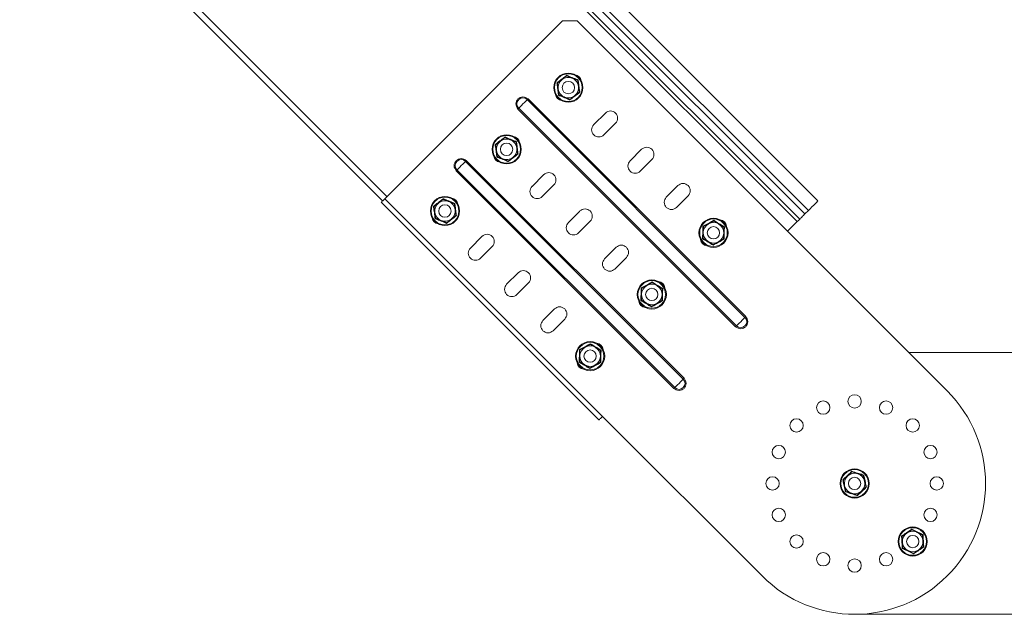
# Model space of a CAD drawing. Header units: millimetres. Extents: x -443 to 4177, y -1458 to 97.
# Tile 31 of 33: x 3260 to 3740, y -387 to -98. Entities that reach past the tile are written whole.
import ezdxf

# ---------------------------------------------------------------- set-up
doc = ezdxf.new("R2010")
doc.units = ezdxf.units.MM

msp = doc.modelspace()

# ---------------------------------------------------------------- linework, layer by layer
at = {"color": 7, "linetype": 'Continuous', "lineweight": 15}
for p, q in [((3648.94, -185.85), (3366.1, 96.99)), ((3436.81, -185.85), (3260.03, -9.07)), ((3437.87, -184.79), (3524.49, -98.17)), ((3524.49, -98.17), (3531.56, -98.17)), ((3531.56, -98.17), (3711.87, -278.48)), ((3545.35, -143.07), (3539.69, -148.73)), ((3544.64, -153.68), (3550.3, -148.02)), ((3563.02, -160.75), (3557.37, -166.4)), ((3562.32, -171.35), (3567.97, -165.7)), ((3515.29, -173.12), (3509.64, -178.78)), ((3514.59, -183.73), (3520.24, -178.07)), ((3580.7, -178.42), (3575.05, -184.08)), ((3436.1, -186.56), (3542.16, -292.62)), ((3579.99, -189.03), (3585.65, -183.37)), ((3532.97, -190.8), (3527.32, -196.46)), ((3642.57, -192.21), (3644.26, -190.53)), ((3532.27, -201.41), (3537.92, -195.75)), ((3634.09, -200.7), (3638.82, -195.96)), ((3485.24, -203.17), (3479.59, -208.83)), ((3484.54, -213.78), (3490.19, -208.12)), ((3550.65, -208.48), (3544.99, -214.13)), ((3549.94, -219.08), (3555.6, -213.43)), ((3502.92, -220.85), (3497.26, -226.51)), ((3502.21, -231.46), (3507.87, -225.8)), ((3520.6, -238.53), (3514.94, -244.19)), ((3519.89, -249.14), (3525.55, -243.48)), ((3921.79, -259.81), (3693.2, -259.81)), ((3543.93, -290.85), (3621.71, -368.64)), ((3776.79, -387.31), (3666.79, -387.31))]:
    msp.add_line(p, q, dxfattribs=at)
at = {"color": 7, "linetype": 'Continuous', "lineweight": 0}
for p, q in [((3644.26, -190.53), (3361.42, 92.31)), ((3638.82, -195.96), (3355.98, 86.88)), ((3640.05, -194.74), (3357.2, 88.1)), ((3642.57, -192.21), (3359.73, 90.63)), ((3438.93, -183.73), (3262.15, -6.95)), ((3507.32, -136.55), (3613.38, -242.62)), ((3613.73, -242.27), (3507.67, -136.2)), ((3502.77, -141.1), (3608.83, -247.17)), ((3609.18, -246.82), (3503.12, -140.75)), ((3477.27, -166.6), (3583.33, -272.67)), ((3583.68, -272.32), (3477.62, -166.25)), ((3472.72, -171.15), (3578.78, -277.22)), ((3579.13, -276.87), (3473.07, -170.8)), ((3437.87, -184.79), (3543.93, -290.85))]:
    msp.add_line(p, q, dxfattribs=at)
at = {"color": 7, "linetype": 'Continuous', "lineweight": 0, "flags": 128}
for points in [[(3507.32, -136.55), (3507.08, -136.79), (3506.61, -137.26), (3505.96, -137.91), (3505.22, -138.65), (3504.48, -139.39), (3503.83, -140.04), (3503.36, -140.51), (3503.12, -140.75)], [(3507.32, -136.55), (3507.33, -136.54), (3507.36, -136.51), (3507.39, -136.48), (3507.44, -136.43), (3507.49, -136.38), (3507.54, -136.32), (3507.61, -136.26), (3507.67, -136.2)], [(3502.77, -141.1), (3502.83, -141.04), (3502.89, -140.98), (3502.95, -140.92), (3503, -140.87), (3503.04, -140.82), (3503.08, -140.79), (3503.1, -140.76), (3503.12, -140.75)], [(3477.27, -166.6), (3477.03, -166.84), (3476.56, -167.31), (3475.91, -167.96), (3475.17, -168.7), (3474.43, -169.44), (3473.78, -170.09), (3473.3, -170.56), (3473.07, -170.8)], [(3477.27, -166.6), (3477.28, -166.59), (3477.31, -166.56), (3477.34, -166.53), (3477.38, -166.48), (3477.44, -166.43), (3477.49, -166.38), (3477.55, -166.32), (3477.62, -166.25)], [(3472.72, -171.15), (3472.78, -171.09), (3472.84, -171.03), (3472.9, -170.97), (3472.95, -170.92), (3472.99, -170.88), (3473.03, -170.84), (3473.05, -170.82), (3473.07, -170.8)], [(3613.38, -242.62), (3613.15, -242.85), (3612.67, -243.33), (3612.03, -243.98), (3611.28, -244.72), (3610.54, -245.46), (3609.9, -246.1), (3609.42, -246.58), (3609.18, -246.82)], [(3613.38, -242.62), (3613.4, -242.6), (3613.42, -242.58), (3613.46, -242.54), (3613.5, -242.5), (3613.55, -242.45), (3613.61, -242.39), (3613.67, -242.33), (3613.73, -242.27)], [(3608.83, -247.17), (3608.9, -247.1), (3608.96, -247.04), (3609.02, -246.99), (3609.07, -246.93), (3609.11, -246.89), (3609.15, -246.86), (3609.17, -246.83), (3609.18, -246.82)], [(3583.33, -272.67), (3583.09, -272.91), (3582.62, -273.38), (3581.97, -274.03), (3581.23, -274.77), (3580.49, -275.51), (3579.84, -276.16), (3579.37, -276.63), (3579.13, -276.87)], [(3583.33, -272.67), (3583.35, -272.65), (3583.37, -272.63), (3583.41, -272.59), (3583.45, -272.55), (3583.5, -272.5), (3583.56, -272.44), (3583.62, -272.38), (3583.68, -272.32)], [(3578.78, -277.22), (3578.85, -277.15), (3578.91, -277.09), (3578.96, -277.04), (3579.01, -276.99), (3579.06, -276.94), (3579.09, -276.91), (3579.12, -276.88), (3579.13, -276.87)]]:
    msp.add_lwpolyline(points, dxfattribs=at)
at = {"color": 7, "linetype": 'Continuous', "lineweight": 15, "flags": 128}
for points in [[(3436.1, -186.56), (3436.13, -186.52), (3436.23, -186.42), (3436.4, -186.26), (3436.62, -186.04), (3436.88, -185.77), (3437.19, -185.47), (3437.52, -185.13), (3437.87, -184.79)], [(3644.26, -190.53), (3645.11, -189.68), (3646.01, -188.77), (3646.9, -187.89), (3647.69, -187.1), (3648.32, -186.47), (3648.75, -186.04), (3648.93, -185.86), (3648.94, -185.85)], [(3638.82, -195.96), (3639.03, -195.76), (3639.23, -195.56), (3639.41, -195.37), (3639.59, -195.2), (3639.74, -195.05), (3639.87, -194.92), (3639.97, -194.82), (3640.05, -194.74)], [(3640.05, -194.74), (3640.2, -194.59), (3640.42, -194.36), (3640.71, -194.07), (3641.06, -193.73), (3641.43, -193.36), (3641.82, -192.96), (3642.21, -192.58), (3642.57, -192.21)], [(3542.16, -292.62), (3542.2, -292.59), (3542.3, -292.49), (3542.46, -292.32), (3542.68, -292.1), (3542.95, -291.84), (3543.26, -291.53), (3543.59, -291.2), (3543.93, -290.85)]]:
    msp.add_lwpolyline(points, dxfattribs=at)
at = {"color": 7, "linetype": 'Continuous', "lineweight": 15}
for centre, radius in [((3527.32, -130.7), 7.1), ((3527.32, -130.7), 3), ((3497.26, -160.75), 7.1), ((3497.26, -160.75), 3), ((3467.21, -190.8), 7.1), ((3467.21, -190.8), 3), ((3598.03, -201.41), 7.1), ((3598.03, -201.41), 3), ((3567.97, -231.46), 7.1), ((3567.97, -231.46), 3), ((3537.92, -261.51), 7.1), ((3537.92, -261.51), 3), ((3666.79, -283.56), 3.25), ((3651.48, -286.6), 3.25), ((3682.1, -286.6), 3.25), ((3638.51, -295.27), 3.25), ((3695.08, -295.27), 3.25), ((3629.84, -308.25), 3.25), ((3703.75, -308.25), 3.25), ((3666.79, -323.56), 7.1), ((3626.79, -323.56), 3.25), ((3666.79, -323.56), 3), ((3706.79, -323.56), 3.25), ((3629.84, -338.87), 3.25), ((3703.75, -338.87), 3.25), ((3695.08, -351.84), 7.1), ((3638.51, -351.84), 3.25), ((3695.08, -351.84), 3), ((3651.48, -360.51), 3.25), ((3682.1, -360.51), 3.25), ((3666.79, -363.56), 3.25)]:
    msp.add_circle(centre, radius, dxfattribs=at)
at = {"color": 7, "linetype": 'Continuous', "lineweight": 0}
for centre in [(3527.32, -130.7), (3497.26, -160.75), (3467.21, -190.8), (3598.03, -201.41), (3567.97, -231.46), (3537.92, -261.51), (3666.79, -323.56), (3695.08, -351.84)]:
    msp.add_circle(centre, 6.73, dxfattribs=at)
at = {"color": 7, "linetype": 'Continuous', "lineweight": 15}
for centre, radius, start, end in [((3530.14, -127.87), 3.5, 7.3192, 82.6808), ((3527.32, -130.7), 5, 127.5517, 187.5517), ((3527.32, -130.7), 5, 67.5517, 127.5517), ((3527.32, -130.7), 5, 7.5517, 67.5517), ((3524.49, -133.52), 3.5, 187.3192, 262.6808), ((3527.32, -130.7), 5, 187.5517, 247.5517), ((3527.32, -130.7), 5, 307.5517, 7.5517), ((3527.32, -130.7), 5, 247.5517, 307.5517), ((3547.82, -145.54), 3.5, 315, 135), ((3542.16, -151.2), 3.5, 135, 315), ((3497.26, -160.75), 5, 127.5517, 187.5517), ((3497.26, -160.75), 5, 67.5517, 127.5517), ((3497.26, -160.75), 5, 7.5517, 67.5517), ((3500.09, -157.92), 3.5, 7.3192, 82.6808), ((3497.26, -160.75), 5, 187.5517, 247.5517), ((3497.26, -160.75), 5, 307.5517, 7.5517), ((3565.5, -163.22), 3.5, 315, 135), ((3494.43, -163.58), 3.5, 187.3192, 262.6808), ((3497.26, -160.75), 5, 247.5517, 307.5517), ((3559.84, -168.88), 3.5, 135, 315), ((3517.77, -175.6), 3.5, 315, 135), ((3583.18, -180.9), 3.5, 315, 135), ((3512.11, -181.25), 3.5, 135, 315), ((3467.21, -190.8), 5, 127.5517, 187.5517), ((3467.21, -190.8), 5, 67.5517, 127.5517), ((3467.21, -190.8), 5, 7.5517, 67.5517), ((3470.04, -187.97), 3.5, 7.3192, 82.6808), ((3577.52, -186.56), 3.5, 135, 315), ((3467.21, -190.8), 5, 187.5517, 247.5517), ((3467.21, -190.8), 5, 307.5517, 7.5517), ((3535.45, -193.27), 3.5, 315, 135), ((3464.38, -193.63), 3.5, 187.3192, 262.6808), ((3467.21, -190.8), 5, 247.5517, 307.5517), ((3529.79, -198.93), 3.5, 135, 315), ((3598.03, -201.41), 5, 58.4288, 118.4288), ((3600.85, -198.58), 3.5, 7.3192, 82.6808), ((3598.03, -201.41), 5, 118.4288, 178.4288), ((3598.03, -201.41), 5, 178.4288, 238.4288), ((3598.03, -201.41), 5, 358.4288, 58.4288), ((3487.72, -205.65), 3.5, 315, 135), ((3595.2, -204.23), 3.5, 187.3192, 262.6808), ((3598.03, -201.41), 5, 238.4288, 298.4288), ((3598.03, -201.41), 5, 298.4288, 358.4288), ((3482.06, -211.31), 3.5, 135, 315), ((3553.12, -210.95), 3.5, 315, 135), ((3547.47, -216.61), 3.5, 135, 315), ((3505.4, -223.33), 3.5, 315, 135), ((3570.8, -228.63), 3.5, 7.3192, 82.6808), ((3499.74, -228.98), 3.5, 135, 315), ((3567.97, -231.46), 5, 118.4288, 178.4288), ((3567.97, -231.46), 5, 58.4288, 118.4288), ((3567.97, -231.46), 5, 358.4288, 58.4288), ((3565.15, -234.29), 3.5, 187.3192, 262.6808), ((3567.97, -231.46), 5, 178.4288, 238.4288), ((3567.97, -231.46), 5, 298.4288, 358.4288), ((3523.07, -241), 3.5, 315, 135), ((3567.97, -231.46), 5, 238.4288, 298.4288), ((3517.42, -246.66), 3.5, 135, 315), ((3537.92, -261.51), 5, 118.4288, 178.4288), ((3537.92, -261.51), 5, 58.4288, 118.4288), ((3537.92, -261.51), 5, 358.4288, 58.4288), ((3540.75, -258.68), 3.5, 7.3192, 82.6808), ((3537.92, -261.51), 5, 178.4288, 238.4288), ((3537.92, -261.51), 5, 298.4288, 358.4288), ((3535.09, -264.34), 3.5, 187.3192, 262.6808), ((3537.92, -261.51), 5, 238.4288, 298.4288), ((3666.79, -323.56), 63.75, 225, 45), ((3666.79, -323.56), 5, 132.6966, 192.6966), ((3666.79, -323.56), 5, 72.6966, 132.6966), ((3666.79, -323.56), 5, 12.6966, 72.6966), ((3666.79, -323.56), 5, 192.6966, 252.6966), ((3666.79, -323.56), 5, 312.6966, 12.6966), ((3666.79, -323.56), 5, 252.6966, 312.6966), ((3695.08, -351.84), 5, 123.5737, 183.5737), ((3695.08, -351.84), 5, 63.5737, 123.5737), ((3695.08, -351.84), 5, 3.5737, 63.5737), ((3695.08, -351.84), 5, 183.5737, 243.5737), ((3695.08, -351.84), 5, 303.5737, 3.5737), ((3695.08, -351.84), 5, 243.5737, 303.5737)]:
    msp.add_arc(centre, radius, start, end, dxfattribs=at)
at = {"color": 7, "linetype": 'Continuous', "lineweight": 0}
for centre, radius, start, end in [((3505.22, -138.65), 3.46, 45, 225), ((3505.22, -138.65), 2.97, 45, 225), ((3475.17, -168.7), 3.46, 45, 225), ((3475.17, -168.7), 2.97, 45, 225), ((3611.28, -244.72), 3.46, 225, 45), ((3611.28, -244.72), 2.97, 225, 45), ((3581.23, -274.77), 3.46, 225, 45), ((3581.23, -274.77), 2.97, 225, 45)]:
    msp.add_arc(centre, radius, start, end, dxfattribs=at)
for points, knots in [([(3521.71, -128.38), (3521.9, -128.24), (3522.84, -127.52), (3524.47, -126.28), (3525.87, -125.19), (3526.52, -124.68)], [0, 0, 0, 0, 0.1180825, 0.5922587, 1, 1, 1, 1]), ([(3526.52, -124.68), (3526.74, -124.77), (3527.83, -125.24), (3529.72, -126.03), (3531.36, -126.69), (3532.12, -127)], [0, 0, 0, 0, 0.1180824, 0.5922588, 1, 1, 1, 1]), ([(3522.51, -134.39), (3522.48, -134.16), (3522.33, -132.98), (3522.07, -130.95), (3521.82, -129.19), (3521.71, -128.38)], [0, 0, 0, 0, 0.1180839, 0.5922576, 1, 1, 1, 1]), ([(3532.12, -127), (3532.15, -127.23), (3532.3, -128.41), (3532.56, -130.44), (3532.81, -132.2), (3532.92, -133.01)], [0, 0, 0, 0, 0.118084, 0.592255, 1, 1, 1, 1]), ([(3532.92, -133.01), (3532.73, -133.15), (3531.79, -133.87), (3530.16, -135.11), (3528.76, -136.2), (3528.11, -136.71)], [0, 0, 0, 0, 0.1180825, 0.5922587, 1, 1, 1, 1]), ([(3528.11, -136.71), (3527.89, -136.62), (3526.8, -136.15), (3524.91, -135.36), (3523.27, -134.7), (3522.51, -134.39)], [0, 0, 0, 0, 0.1180828, 0.5922592, 1, 1, 1, 1]), ([(3491.66, -158.43), (3491.85, -158.29), (3492.79, -157.57), (3494.42, -156.33), (3495.82, -155.24), (3496.47, -154.73)], [0, 0, 0, 0, 0.118084, 0.592259, 1, 1, 1, 1]), ([(3496.47, -154.73), (3496.68, -154.83), (3497.78, -155.29), (3499.66, -156.08), (3501.31, -156.74), (3502.07, -157.05)], [0, 0, 0, 0, 0.118083, 0.592258, 1, 1, 1, 1]), ([(3502.07, -157.05), (3502.1, -157.28), (3502.25, -158.46), (3502.51, -160.49), (3502.76, -162.25), (3502.87, -163.06)], [0, 0, 0, 0, 0.118082, 0.592258, 1, 1, 1, 1]), ([(3492.45, -164.44), (3492.43, -164.21), (3492.28, -163.03), (3492.02, -161), (3491.77, -159.24), (3491.66, -158.43)], [0, 0, 0, 0, 0.1180839, 0.5922575, 1, 1, 1, 1]), ([(3502.87, -163.06), (3502.68, -163.21), (3501.74, -163.92), (3500.11, -165.16), (3498.71, -166.25), (3498.06, -166.76)], [0, 0, 0, 0, 0.1180825, 0.5922587, 1, 1, 1, 1]), ([(3498.06, -166.76), (3497.84, -166.67), (3496.75, -166.21), (3494.86, -165.42), (3493.22, -164.75), (3492.45, -164.44)], [0, 0, 0, 0, 0.1180827, 0.5922581, 1, 1, 1, 1]), ([(3461.6, -188.48), (3461.79, -188.34), (3462.74, -187.63), (3464.37, -186.39), (3465.77, -185.29), (3466.41, -184.79)], [0, 0, 0, 0, 0.118082, 0.592258, 1, 1, 1, 1]), ([(3466.41, -184.79), (3466.63, -184.88), (3467.72, -185.34), (3469.61, -186.13), (3471.26, -186.8), (3472.02, -187.1)], [0, 0, 0, 0, 0.118084, 0.592258, 1, 1, 1, 1]), ([(3462.4, -194.5), (3462.37, -194.26), (3462.23, -193.09), (3461.97, -191.05), (3461.72, -189.3), (3461.6, -188.48)], [0, 0, 0, 0, 0.118081, 0.592258, 1, 1, 1, 1]), ([(3472.02, -187.1), (3472.05, -187.34), (3472.2, -188.51), (3472.45, -190.54), (3472.7, -192.3), (3472.82, -193.12)], [0, 0, 0, 0, 0.1180839, 0.5922576, 1, 1, 1, 1]), ([(3468.01, -196.81), (3467.79, -196.72), (3466.7, -196.26), (3464.81, -195.47), (3463.16, -194.8), (3462.4, -194.5)], [0, 0, 0, 0, 0.118084, 0.592258, 1, 1, 1, 1]), ([(3472.82, -193.12), (3472.63, -193.26), (3471.68, -193.97), (3470.05, -195.21), (3468.66, -196.31), (3468.01, -196.81)], [0, 0, 0, 0, 0.1180825, 0.5922587, 1, 1, 1, 1]), ([(3592.86, -198.23), (3593.07, -198.12), (3594.11, -197.56), (3595.92, -196.6), (3597.47, -195.74), (3598.19, -195.34)], [0, 0, 0, 0, 0.118083, 0.592259, 1, 1, 1, 1]), ([(3598.19, -195.34), (3598.39, -195.47), (3599.4, -196.1), (3601.14, -197.18), (3602.66, -198.09), (3603.36, -198.52)], [0, 0, 0, 0, 0.118084, 0.592258, 1, 1, 1, 1]), ([(3592.69, -204.29), (3592.7, -204.06), (3592.74, -202.87), (3592.81, -200.83), (3592.84, -199.05), (3592.86, -198.23)], [0, 0, 0, 0, 0.118082, 0.592258, 1, 1, 1, 1]), ([(3603.36, -198.52), (3603.35, -198.75), (3603.31, -199.94), (3603.24, -201.99), (3603.21, -203.76), (3603.19, -204.58)], [0, 0, 0, 0, 0.118082, 0.592258, 1, 1, 1, 1]), ([(3597.86, -207.47), (3597.66, -207.34), (3596.65, -206.71), (3594.92, -205.63), (3593.39, -204.72), (3592.69, -204.29)], [0, 0, 0, 0, 0.118084, 0.592259, 1, 1, 1, 1]), ([(3603.19, -204.58), (3602.99, -204.69), (3601.94, -205.25), (3600.13, -206.21), (3598.58, -207.07), (3597.86, -207.47)], [0, 0, 0, 0, 0.118083, 0.592259, 1, 1, 1, 1]), ([(3562.81, -228.28), (3563.01, -228.17), (3564.06, -227.62), (3565.87, -226.65), (3567.42, -225.79), (3568.14, -225.39)], [0, 0, 0, 0, 0.118083, 0.592258, 1, 1, 1, 1]), ([(3568.14, -225.39), (3568.34, -225.52), (3569.35, -226.15), (3571.08, -227.23), (3572.61, -228.15), (3573.31, -228.57)], [0, 0, 0, 0, 0.118084, 0.592259, 1, 1, 1, 1]), ([(3562.64, -234.35), (3562.65, -234.11), (3562.69, -232.92), (3562.76, -230.88), (3562.79, -229.1), (3562.81, -228.28)], [0, 0, 0, 0, 0.118084, 0.592259, 1, 1, 1, 1]), ([(3573.31, -228.57), (3573.3, -228.81), (3573.26, -229.99), (3573.19, -232.04), (3573.16, -233.81), (3573.14, -234.63)], [0, 0, 0, 0, 0.118082, 0.592259, 1, 1, 1, 1]), ([(3567.81, -237.52), (3567.61, -237.4), (3566.6, -236.77), (3564.86, -235.69), (3563.34, -234.77), (3562.64, -234.35)], [0, 0, 0, 0, 0.118084, 0.592259, 1, 1, 1, 1]), ([(3573.14, -234.63), (3572.93, -234.74), (3571.89, -235.3), (3570.08, -236.27), (3568.53, -237.12), (3567.81, -237.52)], [0, 0, 0, 0, 0.118083, 0.592259, 1, 1, 1, 1]), ([(3532.59, -264.4), (3532.6, -264.16), (3532.64, -262.98), (3532.7, -260.93), (3532.74, -259.15), (3532.75, -258.33)], [0, 0, 0, 0, 0.118084, 0.592259, 1, 1, 1, 1]), ([(3532.75, -258.33), (3532.96, -258.22), (3534.01, -257.67), (3535.82, -256.7), (3537.37, -255.84), (3538.09, -255.45)], [0, 0, 0, 0, 0.118083, 0.592258, 1, 1, 1, 1]), ([(3538.09, -255.45), (3538.29, -255.57), (3539.29, -256.2), (3541.03, -257.28), (3542.55, -258.2), (3543.26, -258.62)], [0, 0, 0, 0, 0.118084, 0.592258, 1, 1, 1, 1]), ([(3543.26, -258.62), (3543.25, -258.86), (3543.21, -260.04), (3543.14, -262.09), (3543.11, -263.87), (3543.09, -264.69)], [0, 0, 0, 0, 0.118083, 0.5922582, 1, 1, 1, 1]), ([(3537.76, -267.57), (3537.56, -267.45), (3536.55, -266.82), (3534.81, -265.74), (3533.29, -264.82), (3532.59, -264.4)], [0, 0, 0, 0, 0.1180836, 0.5922587, 1, 1, 1, 1]), ([(3543.09, -264.69), (3542.88, -264.8), (3541.83, -265.35), (3540.03, -266.32), (3538.47, -267.18), (3537.76, -267.57)], [0, 0, 0, 0, 0.118084, 0.592259, 1, 1, 1, 1]), ([(3661, -321.75), (3661.18, -321.6), (3662.05, -320.8), (3663.57, -319.42), (3664.86, -318.2), (3665.46, -317.64)], [0, 0, 0, 0, 0.1180823, 0.5922584, 1, 1, 1, 1]), ([(3665.46, -317.64), (3665.68, -317.71), (3666.81, -318.08), (3668.76, -318.69), (3670.46, -319.21), (3671.25, -319.45)], [0, 0, 0, 0, 0.118084, 0.592259, 1, 1, 1, 1]), ([(3671.25, -319.45), (3671.3, -319.68), (3671.55, -320.83), (3671.99, -322.83), (3672.4, -324.56), (3672.58, -325.36)], [0, 0, 0, 0, 0.118084, 0.592258, 1, 1, 1, 1]), ([(3662.33, -327.67), (3662.28, -327.44), (3662.03, -326.28), (3661.59, -324.28), (3661.19, -322.55), (3661, -321.75)], [0, 0, 0, 0, 0.118083, 0.592259, 1, 1, 1, 1]), ([(3672.58, -325.36), (3672.41, -325.52), (3671.53, -326.32), (3670.02, -327.7), (3668.72, -328.91), (3668.13, -329.48)], [0, 0, 0, 0, 0.118083, 0.592259, 1, 1, 1, 1]), ([(3668.13, -329.48), (3667.9, -329.4), (3666.77, -329.04), (3664.82, -328.42), (3663.12, -327.91), (3662.33, -327.67)], [0, 0, 0, 0, 0.118084, 0.592258, 1, 1, 1, 1]), ([(3689.64, -349.14), (3689.84, -349.01), (3690.84, -348.37), (3692.55, -347.24), (3694.02, -346.25), (3694.7, -345.79)], [0, 0, 0, 0, 0.118084, 0.592259, 1, 1, 1, 1]), ([(3690.02, -355.2), (3690.01, -354.96), (3689.95, -353.78), (3689.83, -351.73), (3689.7, -349.96), (3689.64, -349.14)], [0, 0, 0, 0, 0.118083, 0.592259, 1, 1, 1, 1]), ([(3694.7, -345.79), (3694.91, -345.9), (3695.97, -346.43), (3697.8, -347.35), (3699.39, -348.13), (3700.13, -348.49)], [0, 0, 0, 0, 0.118083, 0.592258, 1, 1, 1, 1]), ([(3700.13, -348.49), (3700.14, -348.72), (3700.21, -349.91), (3700.32, -351.95), (3700.45, -353.72), (3700.51, -354.54)], [0, 0, 0, 0, 0.118083, 0.592259, 1, 1, 1, 1]), ([(3700.51, -354.54), (3700.31, -354.67), (3699.32, -355.32), (3697.61, -356.44), (3696.13, -357.44), (3695.45, -357.9)], [0, 0, 0, 0, 0.118083, 0.592259, 1, 1, 1, 1]), ([(3695.45, -357.9), (3695.24, -357.79), (3694.19, -357.25), (3692.36, -356.33), (3690.76, -355.56), (3690.02, -355.2)], [0, 0, 0, 0, 0.1180836, 0.5922585, 1, 1, 1, 1])]:
    msp.add_open_spline(points, degree=3, knots=knots, dxfattribs=at)
at = {"color": 7, "linetype": 'Continuous', "lineweight": 15}
for points, knots in [([(3526.56, -124.97), (3526.56, -124.97), (3526.55, -124.96), (3526.55, -124.9), (3526.53, -124.8), (3526.52, -124.72), (3526.52, -124.68), (3526.52, -124.68)], [0, 0, 0, 0, 0.236185, 0.471403, 0.732482, 0.992119, 1, 1, 1, 1]), ([(3521.71, -128.38), (3521.71, -128.38), (3521.75, -128.4), (3521.82, -128.43), (3521.91, -128.46), (3521.97, -128.49), (3521.98, -128.49), (3521.98, -128.49)], [0, 0, 0, 0, 0.007912, 0.267532, 0.528595, 0.763821, 1, 1, 1, 1]), ([(3521.98, -128.49), (3522.65, -127.97), (3523.41, -127.39), (3524.19, -126.79), (3524.27, -126.73)], [0, 0, 0, 0, 0.896042, 1, 1, 1, 1]), ([(3522.36, -131.35), (3522.25, -130.57), (3522.12, -129.59), (3522, -128.67), (3521.98, -128.49)], [0, 0, 0, 0, 0.801458, 1, 1, 1, 1]), ([(3524.27, -126.73), (3524.9, -126.25), (3525.68, -125.65), (3526.41, -125.08), (3526.56, -124.97)], [0, 0, 0, 0, 0.801465, 1, 1, 1, 1]), ([(3529.22, -126.07), (3529.09, -126.02), (3528.21, -125.65), (3527.31, -125.28), (3526.59, -124.98), (3526.56, -124.97)], [0, 0, 0, 0, 0.148489, 0.9655702, 1, 1, 1, 1]), ([(3531.89, -127.18), (3531.67, -127.08), (3530.81, -126.73), (3529.9, -126.35), (3529.22, -126.07)], [0, 0, 0, 0, 0.263255, 1, 1, 1, 1]), ([(3531.89, -127.18), (3531.9, -127.17), (3531.9, -127.17), (3531.95, -127.13), (3532.03, -127.07), (3532.09, -127.02), (3532.12, -127), (3532.12, -127)], [0, 0, 0, 0, 0.236178, 0.471421, 0.732462, 0.992107, 1, 1, 1, 1]), ([(3531.89, -127.18), (3532, -128.02), (3532.13, -128.96), (3532.26, -129.94), (3532.27, -130.04)], [0, 0, 0, 0, 0.896034, 1, 1, 1, 1]), ([(3522.74, -134.21), (3522.63, -133.37), (3522.5, -132.43), (3522.37, -131.45), (3522.36, -131.35)], [0, 0, 0, 0, 0.896034, 1, 1, 1, 1]), ([(3522.51, -134.39), (3522.51, -134.39), (3522.54, -134.37), (3522.6, -134.32), (3522.68, -134.26), (3522.73, -134.22), (3522.73, -134.22), (3522.74, -134.21)], [0, 0, 0, 0, 0.007904, 0.267533, 0.528586, 0.763824, 1, 1, 1, 1]), ([(3525.41, -135.32), (3525.27, -135.26), (3524.39, -134.9), (3523.49, -134.53), (3522.77, -134.23), (3522.74, -134.21)], [0, 0, 0, 0, 0.1484852, 0.9655702, 1, 1, 1, 1]), ([(3532.65, -132.9), (3531.98, -133.42), (3531.23, -134), (3530.44, -134.6), (3530.36, -134.66)], [0, 0, 0, 0, 0.896039, 1, 1, 1, 1]), ([(3532.27, -130.04), (3532.38, -130.82), (3532.51, -131.8), (3532.63, -132.72), (3532.65, -132.9)], [0, 0, 0, 0, 0.801462, 1, 1, 1, 1]), ([(3532.65, -132.9), (3532.66, -132.9), (3532.66, -132.9), (3532.72, -132.93), (3532.81, -132.96), (3532.88, -132.99), (3532.92, -133.01), (3532.92, -133.01)], [0, 0, 0, 0, 0.236179, 0.471402, 0.732467, 0.992094, 1, 1, 1, 1]), ([(3528.07, -136.42), (3527.85, -136.33), (3526.99, -135.97), (3526.08, -135.59), (3525.41, -135.32)], [0, 0, 0, 0, 0.263253, 1, 1, 1, 1]), ([(3530.36, -134.66), (3529.73, -135.14), (3528.95, -135.74), (3528.22, -136.31), (3528.07, -136.42)], [0, 0, 0, 0, 0.801463, 1, 1, 1, 1]), ([(3528.11, -136.71), (3528.11, -136.71), (3528.11, -136.67), (3528.1, -136.59), (3528.08, -136.5), (3528.08, -136.43), (3528.07, -136.42), (3528.07, -136.42)], [0, 0, 0, 0, 0.007909, 0.26754, 0.528595, 0.763823, 1, 1, 1, 1]), ([(3491.93, -158.54), (3492.6, -158.02), (3493.35, -157.45), (3494.13, -156.85), (3494.22, -156.78)], [0, 0, 0, 0, 0.8960362, 1, 1, 1, 1]), ([(3494.22, -156.78), (3494.84, -156.3), (3495.63, -155.7), (3496.36, -155.14), (3496.5, -155.02)], [0, 0, 0, 0, 0.801462, 1, 1, 1, 1]), ([(3496.5, -155.02), (3496.5, -155.02), (3496.5, -155.01), (3496.49, -154.95), (3496.48, -154.86), (3496.47, -154.78), (3496.47, -154.74), (3496.47, -154.73)], [0, 0, 0, 0, 0.236181, 0.4714, 0.732481, 0.992091, 1, 1, 1, 1]), ([(3499.17, -156.13), (3499.04, -156.07), (3498.16, -155.71), (3497.26, -155.33), (3496.53, -155.04), (3496.5, -155.02)], [0, 0, 0, 0, 0.1484868, 0.9655702, 1, 1, 1, 1]), ([(3501.84, -157.23), (3501.62, -157.14), (3500.76, -156.78), (3499.85, -156.4), (3499.17, -156.13)], [0, 0, 0, 0, 0.2632558, 1, 1, 1, 1]), ([(3501.84, -157.23), (3501.84, -157.23), (3501.85, -157.22), (3501.9, -157.18), (3501.97, -157.13), (3502.04, -157.08), (3502.07, -157.05), (3502.07, -157.05)], [0, 0, 0, 0, 0.236182, 0.471407, 0.732475, 0.992096, 1, 1, 1, 1]), ([(3501.84, -157.23), (3501.95, -158.07), (3502.08, -159.01), (3502.21, -159.99), (3502.22, -160.09)], [0, 0, 0, 0, 0.896039, 1, 1, 1, 1]), ([(3491.66, -158.43), (3491.66, -158.43), (3491.7, -158.45), (3491.77, -158.48), (3491.86, -158.51), (3491.92, -158.54), (3491.92, -158.54), (3491.93, -158.54)], [0, 0, 0, 0, 0.007906, 0.267541, 0.52859, 0.76382, 1, 1, 1, 1]), ([(3492.31, -161.4), (3492.2, -160.62), (3492.07, -159.64), (3491.95, -158.72), (3491.93, -158.54)], [0, 0, 0, 0, 0.801462, 1, 1, 1, 1]), ([(3492.69, -164.27), (3492.57, -163.42), (3492.45, -162.48), (3492.32, -161.51), (3492.31, -161.4)], [0, 0, 0, 0, 0.896034, 1, 1, 1, 1]), ([(3502.6, -162.95), (3501.93, -163.47), (3501.17, -164.05), (3500.39, -164.65), (3500.31, -164.71)], [0, 0, 0, 0, 0.8960362, 1, 1, 1, 1]), ([(3502.22, -160.09), (3502.32, -160.88), (3502.45, -161.86), (3502.58, -162.77), (3502.6, -162.95)], [0, 0, 0, 0, 0.8014627, 1, 1, 1, 1]), ([(3502.6, -162.95), (3502.6, -162.95), (3502.61, -162.96), (3502.67, -162.98), (3502.76, -163.02), (3502.83, -163.05), (3502.87, -163.06), (3502.87, -163.06)], [0, 0, 0, 0, 0.236175, 0.471398, 0.732462, 0.992094, 1, 1, 1, 1]), ([(3492.45, -164.44), (3492.46, -164.44), (3492.49, -164.42), (3492.55, -164.37), (3492.63, -164.31), (3492.68, -164.27), (3492.68, -164.27), (3492.69, -164.27)], [0, 0, 0, 0, 0.007915, 0.267537, 0.528589, 0.763824, 1, 1, 1, 1]), ([(3495.35, -165.37), (3495.22, -165.31), (3494.34, -164.95), (3493.44, -164.58), (3492.72, -164.28), (3492.69, -164.27)], [0, 0, 0, 0, 0.1484852, 0.9655702, 1, 1, 1, 1]), ([(3498.02, -166.47), (3497.8, -166.38), (3496.94, -166.02), (3496.03, -165.65), (3495.35, -165.37)], [0, 0, 0, 0, 0.263254, 1, 1, 1, 1]), ([(3500.31, -164.71), (3499.68, -165.19), (3498.9, -165.8), (3498.17, -166.36), (3498.02, -166.47)], [0, 0, 0, 0, 0.80146, 1, 1, 1, 1]), ([(3498.06, -166.76), (3498.06, -166.76), (3498.05, -166.72), (3498.04, -166.64), (3498.03, -166.55), (3498.02, -166.48), (3498.02, -166.48), (3498.02, -166.47)], [0, 0, 0, 0, 0.0079087, 0.2675426, 0.5285978, 0.7638275, 1, 1, 1, 1]), ([(3461.88, -188.59), (3462.55, -188.08), (3463.3, -187.5), (3464.08, -186.9), (3464.16, -186.84)], [0, 0, 0, 0, 0.8960364, 1, 1, 1, 1]), ([(3464.16, -186.84), (3464.79, -186.35), (3465.58, -185.75), (3466.31, -185.19), (3466.45, -185.08)], [0, 0, 0, 0, 0.80146, 1, 1, 1, 1]), ([(3466.45, -185.08), (3466.45, -185.07), (3466.45, -185.06), (3466.44, -185), (3466.43, -184.91), (3466.42, -184.83), (3466.41, -184.79), (3466.41, -184.79)], [0, 0, 0, 0, 0.236172, 0.471401, 0.732458, 0.992091, 1, 1, 1, 1]), ([(3469.12, -186.18), (3468.99, -186.12), (3468.11, -185.76), (3467.21, -185.39), (3466.48, -185.09), (3466.45, -185.08)], [0, 0, 0, 0, 0.1484868, 0.9655702, 1, 1, 1, 1]), ([(3471.79, -187.28), (3471.56, -187.19), (3470.71, -186.83), (3469.79, -186.46), (3469.12, -186.18)], [0, 0, 0, 0, 0.2632558, 1, 1, 1, 1]), ([(3461.6, -188.48), (3461.61, -188.48), (3461.65, -188.5), (3461.72, -188.53), (3461.8, -188.57), (3461.86, -188.59), (3461.87, -188.59), (3461.88, -188.59)], [0, 0, 0, 0, 0.007906, 0.26753, 0.528597, 0.763822, 1, 1, 1, 1]), ([(3462.25, -191.46), (3462.15, -190.67), (3462.02, -189.69), (3461.9, -188.78), (3461.88, -188.59)], [0, 0, 0, 0, 0.8014627, 1, 1, 1, 1]), ([(3462.63, -194.32), (3462.52, -193.48), (3462.4, -192.54), (3462.27, -191.56), (3462.25, -191.46)], [0, 0, 0, 0, 0.896039, 1, 1, 1, 1]), ([(3471.79, -187.28), (3471.79, -187.28), (3471.8, -187.27), (3471.85, -187.23), (3471.92, -187.18), (3471.99, -187.13), (3472.02, -187.1), (3472.02, -187.1)], [0, 0, 0, 0, 0.236179, 0.471408, 0.732461, 0.992096, 1, 1, 1, 1]), ([(3471.79, -187.28), (3471.9, -188.12), (3472.02, -189.06), (3472.15, -190.04), (3472.17, -190.14)], [0, 0, 0, 0, 0.896039, 1, 1, 1, 1]), ([(3472.17, -190.14), (3472.27, -190.93), (3472.4, -191.91), (3472.52, -192.82), (3472.55, -193)], [0, 0, 0, 0, 0.8014627, 1, 1, 1, 1]), ([(3462.4, -194.5), (3462.4, -194.5), (3462.44, -194.47), (3462.5, -194.42), (3462.57, -194.37), (3462.62, -194.33), (3462.63, -194.32), (3462.63, -194.32)], [0, 0, 0, 0, 0.007904, 0.267538, 0.528591, 0.76382, 1, 1, 1, 1]), ([(3465.3, -195.42), (3465.17, -195.36), (3464.29, -195), (3463.39, -194.63), (3462.66, -194.33), (3462.63, -194.32)], [0, 0, 0, 0, 0.148486, 0.965572, 1, 1, 1, 1]), ([(3467.97, -196.52), (3467.74, -196.43), (3466.89, -196.08), (3465.98, -195.7), (3465.3, -195.42)], [0, 0, 0, 0, 0.263255, 1, 1, 1, 1]), ([(3470.26, -194.76), (3469.63, -195.25), (3468.85, -195.85), (3468.12, -196.41), (3467.97, -196.52)], [0, 0, 0, 0, 0.801462, 1, 1, 1, 1]), ([(3468.01, -196.81), (3468.01, -196.81), (3468, -196.77), (3467.99, -196.69), (3467.98, -196.6), (3467.97, -196.54), (3467.97, -196.53), (3467.97, -196.52)], [0, 0, 0, 0, 0.007909, 0.267545, 0.528604, 0.76382, 1, 1, 1, 1]), ([(3472.55, -193), (3471.87, -193.52), (3471.12, -194.1), (3470.34, -194.7), (3470.26, -194.76)], [0, 0, 0, 0, 0.8960364, 1, 1, 1, 1]), ([(3472.55, -193), (3472.55, -193.01), (3472.56, -193.01), (3472.62, -193.03), (3472.7, -193.07), (3472.78, -193.1), (3472.82, -193.12), (3472.82, -193.12)], [0, 0, 0, 0, 0.236175, 0.471404, 0.73246, 0.992081, 1, 1, 1, 1]), ([(3595.65, -197.01), (3596.34, -196.63), (3597.21, -196.16), (3598.02, -195.72), (3598.18, -195.63)], [0, 0, 0, 0, 0.80146, 1, 1, 1, 1]), ([(3598.18, -195.63), (3598.18, -195.63), (3598.18, -195.62), (3598.19, -195.56), (3598.19, -195.47), (3598.19, -195.39), (3598.19, -195.34), (3598.19, -195.34)], [0, 0, 0, 0, 0.236174, 0.471404, 0.732467, 0.992094, 1, 1, 1, 1]), ([(3600.64, -197.15), (3600.52, -197.07), (3599.71, -196.57), (3598.88, -196.06), (3598.21, -195.65), (3598.18, -195.63)], [0, 0, 0, 0, 0.1484849, 0.9655687, 1, 1, 1, 1]), ([(3592.86, -198.23), (3592.86, -198.23), (3592.89, -198.25), (3592.96, -198.29), (3593.04, -198.34), (3593.1, -198.38), (3593.1, -198.38), (3593.11, -198.38)], [0, 0, 0, 0, 0.007901, 0.267527, 0.528591, 0.763821, 1, 1, 1, 1]), ([(3592.95, -204.15), (3592.97, -203.3), (3593, -202.36), (3593.03, -201.37), (3593.03, -201.27)], [0, 0, 0, 0, 0.896039, 1, 1, 1, 1]), ([(3593.03, -201.27), (3593.05, -200.48), (3593.08, -199.49), (3593.1, -198.57), (3593.11, -198.38)], [0, 0, 0, 0, 0.80146, 1, 1, 1, 1]), ([(3593.11, -198.38), (3593.85, -197.98), (3594.69, -197.53), (3595.56, -197.06), (3595.65, -197.01)], [0, 0, 0, 0, 0.896037, 1, 1, 1, 1]), ([(3603.1, -198.66), (3602.9, -198.53), (3602.11, -198.05), (3601.26, -197.53), (3600.64, -197.15)], [0, 0, 0, 0, 0.2632552, 1, 1, 1, 1]), ([(3603.1, -198.66), (3603.08, -199.51), (3603.05, -200.46), (3603.03, -201.44), (3603.02, -201.54)], [0, 0, 0, 0, 0.896038, 1, 1, 1, 1]), ([(3603.1, -198.66), (3603.11, -198.66), (3603.11, -198.65), (3603.17, -198.62), (3603.25, -198.58), (3603.32, -198.54), (3603.36, -198.52), (3603.36, -198.52)], [0, 0, 0, 0, 0.236181, 0.471411, 0.73247, 0.992099, 1, 1, 1, 1]), ([(3592.69, -204.29), (3592.69, -204.29), (3592.73, -204.27), (3592.8, -204.24), (3592.88, -204.19), (3592.94, -204.16), (3592.94, -204.16), (3592.95, -204.15)], [0, 0, 0, 0, 0.007901, 0.267528, 0.52859, 0.763822, 1, 1, 1, 1]), ([(3595.41, -205.67), (3595.28, -205.59), (3594.47, -205.09), (3593.64, -204.58), (3592.98, -204.17), (3592.95, -204.15)], [0, 0, 0, 0, 0.148488, 0.965571, 1, 1, 1, 1]), ([(3597.87, -207.18), (3597.66, -207.05), (3596.87, -206.57), (3596.03, -206.05), (3595.41, -205.67)], [0, 0, 0, 0, 0.263256, 1, 1, 1, 1]), ([(3600.41, -205.8), (3599.71, -206.18), (3598.84, -206.65), (3598.03, -207.09), (3597.87, -207.18)], [0, 0, 0, 0, 0.80146, 1, 1, 1, 1]), ([(3602.95, -204.43), (3602.2, -204.83), (3601.36, -205.28), (3600.5, -205.75), (3600.41, -205.8)], [0, 0, 0, 0, 0.896037, 1, 1, 1, 1]), ([(3603.02, -201.54), (3603, -202.33), (3602.98, -203.32), (3602.95, -204.25), (3602.95, -204.43)], [0, 0, 0, 0, 0.8014603, 1, 1, 1, 1]), ([(3602.95, -204.43), (3602.95, -204.43), (3602.96, -204.44), (3603.01, -204.47), (3603.09, -204.52), (3603.16, -204.56), (3603.19, -204.58), (3603.19, -204.58)], [0, 0, 0, 0, 0.236178, 0.471407, 0.732471, 0.992099, 1, 1, 1, 1]), ([(3597.86, -207.47), (3597.86, -207.47), (3597.86, -207.43), (3597.86, -207.35), (3597.87, -207.25), (3597.87, -207.19), (3597.87, -207.18), (3597.87, -207.18)], [0, 0, 0, 0, 0.007906, 0.267533, 0.528596, 0.763826, 1, 1, 1, 1]), ([(3568.13, -225.69), (3568.13, -225.68), (3568.13, -225.67), (3568.13, -225.61), (3568.14, -225.52), (3568.14, -225.44), (3568.14, -225.4), (3568.14, -225.39)], [0, 0, 0, 0, 0.236178, 0.471407, 0.732468, 0.992094, 1, 1, 1, 1]), ([(3562.81, -228.28), (3562.81, -228.28), (3562.84, -228.3), (3562.91, -228.35), (3562.99, -228.39), (3563.04, -228.43), (3563.05, -228.43), (3563.06, -228.44)], [0, 0, 0, 0, 0.007901, 0.26753, 0.528592, 0.763822, 1, 1, 1, 1]), ([(3562.98, -231.32), (3563, -230.53), (3563.02, -229.54), (3563.05, -228.62), (3563.06, -228.44)], [0, 0, 0, 0, 0.80146, 1, 1, 1, 1]), ([(3563.06, -228.44), (3563.8, -228.03), (3564.64, -227.58), (3565.5, -227.11), (3565.59, -227.06)], [0, 0, 0, 0, 0.8960372, 1, 1, 1, 1]), ([(3565.59, -227.06), (3566.29, -226.68), (3567.16, -226.21), (3567.97, -225.77), (3568.13, -225.69)], [0, 0, 0, 0, 0.8014618, 1, 1, 1, 1]), ([(3570.59, -227.2), (3570.47, -227.12), (3569.66, -226.62), (3568.83, -226.11), (3568.16, -225.7), (3568.13, -225.69)], [0, 0, 0, 0, 0.148487, 0.965571, 1, 1, 1, 1]), ([(3573.05, -228.71), (3572.84, -228.58), (3572.06, -228.1), (3571.21, -227.58), (3570.59, -227.2)], [0, 0, 0, 0, 0.263256, 1, 1, 1, 1]), ([(3573.05, -228.71), (3573.03, -229.56), (3573, -230.51), (3572.97, -231.49), (3572.97, -231.6)], [0, 0, 0, 0, 0.896038, 1, 1, 1, 1]), ([(3573.05, -228.71), (3573.06, -228.71), (3573.06, -228.7), (3573.12, -228.67), (3573.2, -228.63), (3573.27, -228.59), (3573.31, -228.57), (3573.31, -228.57)], [0, 0, 0, 0, 0.23618, 0.471411, 0.732471, 0.992099, 1, 1, 1, 1]), ([(3562.64, -234.35), (3562.64, -234.35), (3562.68, -234.33), (3562.75, -234.29), (3562.83, -234.24), (3562.89, -234.21), (3562.89, -234.21), (3562.9, -234.21)], [0, 0, 0, 0, 0.007914, 0.267539, 0.528597, 0.763825, 1, 1, 1, 1]), ([(3562.9, -234.21), (3562.92, -233.36), (3562.95, -232.41), (3562.97, -231.42), (3562.98, -231.32)], [0, 0, 0, 0, 0.896039, 1, 1, 1, 1]), ([(3565.36, -235.72), (3565.23, -235.64), (3564.42, -235.14), (3563.59, -234.63), (3562.92, -234.22), (3562.9, -234.21)], [0, 0, 0, 0, 0.148487, 0.965571, 1, 1, 1, 1]), ([(3572.89, -234.48), (3572.15, -234.89), (3571.31, -235.34), (3570.44, -235.81), (3570.35, -235.85)], [0, 0, 0, 0, 0.896037, 1, 1, 1, 1]), ([(3572.97, -231.6), (3572.95, -232.39), (3572.92, -233.37), (3572.9, -234.3), (3572.89, -234.48)], [0, 0, 0, 0, 0.801465, 1, 1, 1, 1]), ([(3572.89, -234.48), (3572.9, -234.48), (3572.9, -234.49), (3572.96, -234.52), (3573.04, -234.57), (3573.11, -234.61), (3573.14, -234.63), (3573.14, -234.63)], [0, 0, 0, 0, 0.236175, 0.471401, 0.73246, 0.992084, 1, 1, 1, 1]), ([(3567.82, -237.23), (3567.61, -237.1), (3566.82, -236.62), (3565.98, -236.1), (3565.36, -235.72)], [0, 0, 0, 0, 0.263256, 1, 1, 1, 1]), ([(3567.81, -237.52), (3567.81, -237.52), (3567.81, -237.48), (3567.81, -237.4), (3567.81, -237.31), (3567.82, -237.24), (3567.82, -237.23), (3567.82, -237.23)], [0, 0, 0, 0, 0.007906, 0.267533, 0.528596, 0.763826, 1, 1, 1, 1]), ([(3570.35, -235.85), (3569.66, -236.23), (3568.79, -236.7), (3567.98, -237.14), (3567.82, -237.23)], [0, 0, 0, 0, 0.801462, 1, 1, 1, 1]), ([(3532.75, -258.33), (3532.75, -258.33), (3532.79, -258.36), (3532.86, -258.4), (3532.94, -258.45), (3532.99, -258.48), (3533, -258.48), (3533, -258.49)], [0, 0, 0, 0, 0.007909, 0.267536, 0.528593, 0.763821, 1, 1, 1, 1]), ([(3532.92, -261.37), (3532.95, -260.58), (3532.97, -259.59), (3533, -258.67), (3533, -258.49)], [0, 0, 0, 0, 0.801462, 1, 1, 1, 1]), ([(3533, -258.49), (3533.75, -258.08), (3534.58, -257.63), (3535.45, -257.16), (3535.54, -257.11)], [0, 0, 0, 0, 0.896037, 1, 1, 1, 1]), ([(3535.54, -257.11), (3536.24, -256.74), (3537.11, -256.27), (3537.92, -255.83), (3538.08, -255.74)], [0, 0, 0, 0, 0.801463, 1, 1, 1, 1]), ([(3538.08, -255.74), (3538.08, -255.73), (3538.08, -255.73), (3538.08, -255.66), (3538.08, -255.57), (3538.09, -255.49), (3538.09, -255.45), (3538.09, -255.45)], [0, 0, 0, 0, 0.236177, 0.471397, 0.732468, 0.992066, 1, 1, 1, 1]), ([(3540.54, -257.25), (3540.42, -257.17), (3539.6, -256.68), (3538.77, -256.17), (3538.11, -255.76), (3538.08, -255.74)], [0, 0, 0, 0, 0.148486, 0.96557, 1, 1, 1, 1]), ([(3543, -258.76), (3542.79, -258.63), (3542, -258.15), (3541.16, -257.63), (3540.54, -257.25)], [0, 0, 0, 0, 0.263255, 1, 1, 1, 1]), ([(3543, -258.76), (3542.98, -259.61), (3542.95, -260.56), (3542.92, -261.54), (3542.92, -261.65)], [0, 0, 0, 0, 0.896039, 1, 1, 1, 1]), ([(3543, -258.76), (3543, -258.76), (3543.01, -258.76), (3543.07, -258.72), (3543.15, -258.68), (3543.22, -258.64), (3543.26, -258.62), (3543.26, -258.62)], [0, 0, 0, 0, 0.236178, 0.471407, 0.732468, 0.992096, 1, 1, 1, 1]), ([(3532.84, -264.26), (3532.87, -263.41), (3532.89, -262.46), (3532.92, -261.48), (3532.92, -261.37)], [0, 0, 0, 0, 0.896036, 1, 1, 1, 1]), ([(3542.92, -261.65), (3542.9, -262.44), (3542.87, -263.43), (3542.85, -264.35), (3542.84, -264.53)], [0, 0, 0, 0, 0.80146, 1, 1, 1, 1]), ([(3532.59, -264.4), (3532.59, -264.4), (3532.63, -264.38), (3532.7, -264.34), (3532.78, -264.3), (3532.83, -264.26), (3532.84, -264.26), (3532.84, -264.26)], [0, 0, 0, 0, 0.007917, 0.267538, 0.528598, 0.763823, 1, 1, 1, 1]), ([(3535.3, -265.77), (3535.18, -265.69), (3534.37, -265.2), (3533.54, -264.69), (3532.87, -264.28), (3532.84, -264.26)], [0, 0, 0, 0, 0.148486, 0.96557, 1, 1, 1, 1]), ([(3537.76, -267.28), (3537.56, -267.15), (3536.77, -266.67), (3535.93, -266.15), (3535.3, -265.77)], [0, 0, 0, 0, 0.263255, 1, 1, 1, 1]), ([(3540.3, -265.91), (3539.61, -266.28), (3538.74, -266.75), (3537.92, -267.19), (3537.76, -267.28)], [0, 0, 0, 0, 0.801461, 1, 1, 1, 1]), ([(3537.76, -267.57), (3537.76, -267.57), (3537.76, -267.53), (3537.76, -267.45), (3537.76, -267.36), (3537.76, -267.29), (3537.76, -267.29), (3537.76, -267.28)], [0, 0, 0, 0, 0.007906, 0.267535, 0.52859, 0.763822, 1, 1, 1, 1]), ([(3542.84, -264.53), (3542.09, -264.94), (3541.26, -265.39), (3540.39, -265.86), (3540.3, -265.91)], [0, 0, 0, 0, 0.896037, 1, 1, 1, 1]), ([(3542.84, -264.53), (3542.84, -264.54), (3542.85, -264.54), (3542.91, -264.57), (3542.99, -264.62), (3543.05, -264.66), (3543.09, -264.69), (3543.09, -264.69)], [0, 0, 0, 0, 0.236178, 0.471406, 0.732464, 0.992091, 1, 1, 1, 1]), ([(3661.28, -321.84), (3661.9, -321.26), (3662.6, -320.62), (3663.33, -319.95), (3663.4, -319.88)], [0, 0, 0, 0, 0.8960372, 1, 1, 1, 1]), ([(3663.4, -319.88), (3663.98, -319.35), (3664.71, -318.68), (3665.39, -318.05), (3665.52, -317.93)], [0, 0, 0, 0, 0.8014603, 1, 1, 1, 1]), ([(3665.46, -317.64), (3665.46, -317.64), (3665.47, -317.68), (3665.49, -317.76), (3665.51, -317.85), (3665.52, -317.91), (3665.52, -317.92), (3665.52, -317.93)], [0, 0, 0, 0, 0.00791, 0.267537, 0.528597, 0.763824, 1, 1, 1, 1]), ([(3665.52, -317.93), (3666.33, -318.18), (3667.24, -318.46), (3668.18, -318.75), (3668.28, -318.78)], [0, 0, 0, 0, 0.896038, 1, 1, 1, 1]), ([(3668.28, -318.78), (3669.04, -319.02), (3669.98, -319.31), (3670.86, -319.59), (3671.04, -319.64)], [0, 0, 0, 0, 0.801462, 1, 1, 1, 1]), ([(3671.04, -319.64), (3671.04, -319.64), (3671.05, -319.63), (3671.09, -319.59), (3671.16, -319.53), (3671.22, -319.47), (3671.25, -319.45), (3671.25, -319.45)], [0, 0, 0, 0, 0.236177, 0.471411, 0.732468, 0.99209, 1, 1, 1, 1]), ([(3671.67, -322.46), (3671.64, -322.32), (3671.43, -321.39), (3671.21, -320.44), (3671.04, -319.67), (3671.04, -319.64)], [0, 0, 0, 0, 0.148485, 0.965569, 1, 1, 1, 1]), ([(3661, -321.75), (3661, -321.75), (3661.04, -321.77), (3661.12, -321.79), (3661.21, -321.82), (3661.27, -321.84), (3661.28, -321.84), (3661.28, -321.84)], [0, 0, 0, 0, 0.007901, 0.267525, 0.528592, 0.763818, 1, 1, 1, 1]), ([(3661.91, -324.66), (3661.88, -324.51), (3661.67, -323.59), (3661.46, -322.64), (3661.29, -321.87), (3661.28, -321.84)], [0, 0, 0, 0, 0.148487, 0.965571, 1, 1, 1, 1]), ([(3662.55, -327.47), (3662.5, -327.24), (3662.29, -326.33), (3662.07, -325.37), (3661.91, -324.66)], [0, 0, 0, 0, 0.263256, 1, 1, 1, 1]), ([(3672.3, -325.28), (3671.68, -325.85), (3670.98, -326.5), (3670.26, -327.16), (3670.18, -327.23)], [0, 0, 0, 0, 0.8960372, 1, 1, 1, 1]), ([(3672.3, -325.28), (3672.25, -325.04), (3672.05, -324.14), (3671.83, -323.17), (3671.67, -322.46)], [0, 0, 0, 0, 0.263255, 1, 1, 1, 1]), ([(3672.3, -325.28), (3672.31, -325.28), (3672.32, -325.28), (3672.38, -325.3), (3672.47, -325.33), (3672.54, -325.35), (3672.58, -325.36), (3672.58, -325.36)], [0, 0, 0, 0, 0.236179, 0.471402, 0.732466, 0.992086, 1, 1, 1, 1]), ([(3662.33, -327.67), (3662.33, -327.67), (3662.37, -327.64), (3662.42, -327.59), (3662.49, -327.53), (3662.54, -327.48), (3662.55, -327.48), (3662.55, -327.47)], [0, 0, 0, 0, 0.007905, 0.267532, 0.528591, 0.763822, 1, 1, 1, 1]), ([(3665.31, -328.33), (3664.55, -328.1), (3663.61, -327.8), (3662.72, -327.53), (3662.55, -327.47)], [0, 0, 0, 0, 0.801462, 1, 1, 1, 1]), ([(3668.06, -329.19), (3667.25, -328.94), (3666.34, -328.66), (3665.4, -328.36), (3665.31, -328.33)], [0, 0, 0, 0, 0.896038, 1, 1, 1, 1]), ([(3670.18, -327.23), (3669.6, -327.77), (3668.87, -328.44), (3668.2, -329.07), (3668.06, -329.19)], [0, 0, 0, 0, 0.801461, 1, 1, 1, 1]), ([(3668.06, -329.19), (3668.06, -329.2), (3668.06, -329.2), (3668.08, -329.27), (3668.1, -329.36), (3668.12, -329.43), (3668.13, -329.48), (3668.13, -329.48)], [0, 0, 0, 0, 0.236178, 0.471406, 0.732468, 0.99209, 1, 1, 1, 1]), ([(3689.64, -349.14), (3689.65, -349.14), (3689.68, -349.16), (3689.75, -349.2), (3689.84, -349.24), (3689.89, -349.27), (3689.9, -349.27), (3689.91, -349.27)], [0, 0, 0, 0, 0.00791, 0.267531, 0.528592, 0.763823, 1, 1, 1, 1]), ([(3689.91, -349.27), (3690.61, -348.8), (3691.4, -348.28), (3692.23, -347.73), (3692.31, -347.68)], [0, 0, 0, 0, 0.896036, 1, 1, 1, 1]), ([(3690.09, -352.15), (3690.08, -352.01), (3690.02, -351.06), (3689.96, -350.09), (3689.91, -349.3), (3689.91, -349.27)], [0, 0, 0, 0, 0.148486, 0.96557, 1, 1, 1, 1]), ([(3692.31, -347.68), (3692.97, -347.24), (3693.79, -346.69), (3694.56, -346.18), (3694.72, -346.08)], [0, 0, 0, 0, 0.801461, 1, 1, 1, 1]), ([(3694.7, -345.79), (3694.7, -345.79), (3694.7, -345.83), (3694.71, -345.91), (3694.71, -346), (3694.72, -346.07), (3694.72, -346.08), (3694.72, -346.08)], [0, 0, 0, 0, 0.007911, 0.267536, 0.528594, 0.763821, 1, 1, 1, 1]), ([(3694.72, -346.08), (3695.48, -346.46), (3696.33, -346.88), (3697.21, -347.32), (3697.3, -347.37)], [0, 0, 0, 0, 0.896038, 1, 1, 1, 1]), ([(3697.3, -347.37), (3698.01, -347.72), (3698.9, -348.16), (3699.72, -348.57), (3699.89, -348.65)], [0, 0, 0, 0, 0.801462, 1, 1, 1, 1]), ([(3699.89, -348.65), (3699.89, -348.65), (3699.9, -348.64), (3699.95, -348.61), (3700.03, -348.56), (3700.09, -348.51), (3700.13, -348.49), (3700.13, -348.49)], [0, 0, 0, 0, 0.236179, 0.471402, 0.732461, 0.992096, 1, 1, 1, 1]), ([(3700.07, -351.53), (3700.06, -351.39), (3700, -350.44), (3699.94, -349.46), (3699.89, -348.68), (3699.89, -348.65)], [0, 0, 0, 0, 0.148486, 0.965571, 1, 1, 1, 1]), ([(3690.27, -355.04), (3690.25, -354.79), (3690.19, -353.87), (3690.13, -352.88), (3690.09, -352.15)], [0, 0, 0, 0, 0.263255, 1, 1, 1, 1]), ([(3700.25, -354.41), (3699.54, -354.88), (3698.75, -355.41), (3697.93, -355.95), (3697.84, -356.01)], [0, 0, 0, 0, 0.896038, 1, 1, 1, 1]), ([(3700.25, -354.41), (3700.23, -354.17), (3700.17, -353.25), (3700.11, -352.26), (3700.07, -351.53)], [0, 0, 0, 0, 0.263255, 1, 1, 1, 1]), ([(3700.25, -354.41), (3700.25, -354.41), (3700.26, -354.42), (3700.32, -354.45), (3700.4, -354.49), (3700.47, -354.52), (3700.51, -354.54), (3700.51, -354.54)], [0, 0, 0, 0, 0.236177, 0.471407, 0.732468, 0.99209, 1, 1, 1, 1]), ([(3690.02, -355.2), (3690.02, -355.2), (3690.06, -355.17), (3690.12, -355.13), (3690.2, -355.08), (3690.26, -355.04), (3690.26, -355.04), (3690.27, -355.04)], [0, 0, 0, 0, 0.007914, 0.267536, 0.528594, 0.763823, 1, 1, 1, 1]), ([(3692.85, -356.32), (3692.14, -355.97), (3691.26, -355.53), (3690.43, -355.12), (3690.27, -355.04)], [0, 0, 0, 0, 0.801464, 1, 1, 1, 1]), ([(3695.44, -357.61), (3694.68, -357.23), (3693.83, -356.8), (3692.94, -356.37), (3692.85, -356.32)], [0, 0, 0, 0, 0.896038, 1, 1, 1, 1]), ([(3697.84, -356.01), (3697.18, -356.45), (3696.36, -356.99), (3695.59, -357.5), (3695.44, -357.61)], [0, 0, 0, 0, 0.801462, 1, 1, 1, 1]), ([(3695.44, -357.61), (3695.44, -357.61), (3695.44, -357.62), (3695.44, -357.68), (3695.45, -357.77), (3695.45, -357.85), (3695.45, -357.9), (3695.45, -357.9)], [0, 0, 0, 0, 0.236178, 0.471406, 0.732466, 0.99209, 1, 1, 1, 1])]:
    msp.add_open_spline(points, degree=3, knots=knots, dxfattribs=at)

doc.saveas('drawing.dxf')
